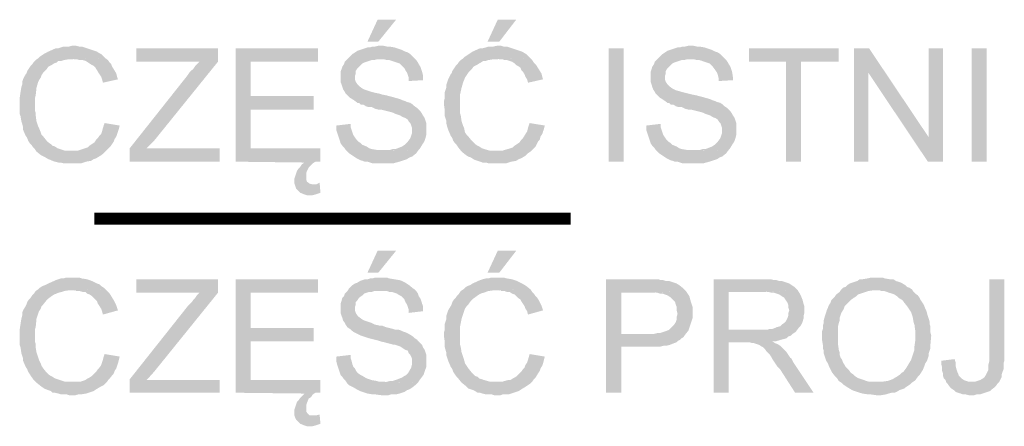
# Model space of a CAD drawing. Header units: millimetres. Extents: x -14047 to 49934, y -21523 to 14989.
# Tile 164 of 256: x 2529 to 2632, y 6906 to 6949. Entities that reach past the tile are written whole.
import ezdxf

# ---------------------------------------------------------------- set-up
doc = ezdxf.new("R2010")
doc.units = ezdxf.units.MM
doc.layers.add('H', color=7, linetype='Continuous')
doc.layers.add('P', color=7, linetype='Continuous')

msp = doc.modelspace()

# ---------------------------------------------------------------- hatches: boundary and pattern name
at = {"layer": 'H', "linetype": 'Continuous'}
for points in [[(2565.033, 6946.493), (2566.092, 6948.788), (2568.032, 6948.788), (2566.177, 6946.493)], [(2577.641, 6946.493), (2578.701, 6948.788), (2580.641, 6948.788), (2578.876, 6946.493)], [(2530.287, 6934.945), (2530.112, 6935.21), (2529.937, 6935.385), (2529.757, 6935.65), (2529.582, 6935.825), (2529.407, 6936.09), (2529.317, 6936.355), (2529.142, 6936.62), (2528.877, 6937.235), (2528.877, 6937.5), (2528.787, 6937.854), (2528.702, 6938.119), (2528.613, 6938.649), (2528.523, 6938.909), (2528.523, 6939.879), (2528.523, 6940.234), (2528.523, 6940.589), (2528.613, 6941.204), (2528.702, 6941.734), (2528.787, 6941.999), (2528.787, 6942.264), (2528.877, 6942.529), (2529.142, 6943.054), (2529.227, 6943.144), (2529.317, 6943.409), (2529.492, 6943.674), (2529.672, 6943.939), (2529.847, 6944.114), (2530.022, 6944.379), (2530.202, 6944.554), (2530.462, 6944.734), (2530.642, 6944.909), (2530.907, 6945.083), (2531.172, 6945.258), (2531.522, 6945.438), (2532.317, 6945.788), (2532.582, 6945.788), (2532.847, 6945.878), (2533.112, 6945.968), (2533.377, 6945.968), (2533.727, 6945.968), (2533.992, 6946.053), (2534.432, 6946.053), (2534.787, 6945.968), (2535.052, 6945.968), (2535.577, 6945.788), (2536.106, 6945.613), (2536.636, 6945.438), (2536.901, 6945.258), (2537.076, 6945.173), (2537.341, 6944.909), (2537.521, 6944.734), (2534.082, 6944.644), (2533.727, 6944.644), (2533.197, 6944.554), (2532.932, 6944.469), (2532.582, 6944.469), (2532.402, 6944.289), (2532.142, 6944.204), (2531.877, 6944.029), (2531.522, 6943.849), (2531.347, 6943.584), (2530.992, 6943.234), (2530.817, 6942.969), (2530.727, 6942.704), (2530.552, 6942.439), (2530.462, 6942.264), (2530.287, 6941.644), (2530.202, 6940.854), (2530.112, 6940.499), (2530.112, 6940.234), (2530.112, 6939.969), (2530.112, 6939.264), (2530.202, 6938.999), (2530.202, 6938.734), (2530.287, 6938.119), (2530.462, 6937.589), (2530.552, 6937.415), (2530.727, 6936.97), (2530.817, 6936.705), (2530.992, 6936.53), (2531.347, 6936.09), (2531.522, 6935.915), (2531.787, 6935.735), (2531.962, 6935.56), (2532.227, 6935.475), (2532.492, 6935.295), (2532.757, 6935.21), (2533.022, 6935.12), (2533.287, 6935.03), (2533.552, 6935.03), (2533.817, 6935.03), (2533.992, 6935.03)], [(2540.076, 6933.885), (2540.076, 6935.295), (2546.16, 6942.969), (2546.335, 6943.234), (2546.6, 6943.499), (2546.78, 6943.674), (2546.955, 6943.939), (2547.13, 6944.114), (2547.395, 6944.379), (2540.781, 6944.379), (2540.781, 6945.788), (2549.335, 6945.788), (2549.335, 6944.379), (2542.636, 6936.09), (2541.841, 6935.295), (2549.51, 6935.295), (2549.51, 6933.885)], [(2557.449, 6931.33), (2557.359, 6931.59), (2557.359, 6931.855), (2557.359, 6932.12), (2557.449, 6932.385), (2557.539, 6932.65), (2557.624, 6932.915), (2557.799, 6933.18), (2557.979, 6933.355), (2558.154, 6933.62), (2558.418, 6933.795), (2551.189, 6933.885), (2551.189, 6945.788), (2559.828, 6945.788), (2559.828, 6944.379), (2552.774, 6944.379), (2552.774, 6940.764), (2559.388, 6940.764), (2559.388, 6939.354), (2552.774, 6939.354), (2552.774, 6935.295), (2560.093, 6935.295), (2560.093, 6933.885), (2559.563, 6933.885), (2559.298, 6933.71), (2559.123, 6933.53), (2558.858, 6933.27), (2558.683, 6932.915), (2558.593, 6932.65), (2558.593, 6932.385), (2558.593, 6932.035), (2558.683, 6931.77), (2558.948, 6931.59), (2559.213, 6931.505), (2559.388, 6931.505)], [(2569.352, 6942.349), (2569.352, 6942.704), (2569.267, 6942.969), (2569.177, 6943.234), (2569.002, 6943.499), (2568.912, 6943.674), (2568.737, 6943.849), (2568.557, 6944.029), (2568.382, 6944.204), (2568.117, 6944.289), (2567.852, 6944.379), (2567.587, 6944.469), (2567.322, 6944.554), (2567.062, 6944.554), (2566.707, 6944.644), (2566.442, 6944.644), (2562.918, 6944.644), (2563.093, 6944.819), (2563.268, 6944.998), (2563.443, 6945.173), (2563.708, 6945.348), (2563.973, 6945.523), (2564.238, 6945.613), (2564.768, 6945.788), (2565.033, 6945.878), (2565.298, 6945.878), (2565.563, 6945.968), (2565.827, 6945.968), (2566.177, 6946.053), (2566.707, 6946.053), (2567.062, 6945.968), (2567.322, 6945.968), (2567.852, 6945.878), (2568.382, 6945.703), (2568.647, 6945.613), (2569.002, 6945.438), (2569.267, 6945.348), (2569.527, 6945.173), (2569.707, 6944.998), (2569.972, 6944.734), (2570.147, 6944.554), (2570.322, 6944.289), (2570.412, 6944.114), (2570.587, 6943.849), (2570.677, 6943.584), (2570.762, 6943.319), (2570.852, 6942.969), (2570.852, 6942.704), (2570.852, 6942.439)], [(2574.906, 6934.945), (2574.556, 6935.385), (2574.381, 6935.65), (2574.201, 6935.825), (2574.026, 6936.09), (2573.936, 6936.355), (2573.761, 6936.62), (2573.496, 6937.235), (2573.411, 6937.5), (2573.321, 6937.854), (2573.321, 6938.119), (2573.147, 6938.649), (2573.147, 6938.999), (2573.147, 6939.264), (2573.057, 6939.879), (2573.057, 6940.234), (2573.147, 6940.589), (2573.147, 6941.204), (2573.321, 6941.734), (2573.321, 6941.999), (2573.411, 6942.264), (2573.496, 6942.529), (2573.761, 6943.054), (2573.851, 6943.144), (2573.936, 6943.409), (2574.116, 6943.674), (2574.291, 6943.939), (2574.466, 6944.114), (2574.646, 6944.379), (2574.821, 6944.554), (2575.086, 6944.734), (2575.261, 6944.909), (2575.526, 6945.083), (2575.791, 6945.258), (2576.056, 6945.438), (2576.846, 6945.788), (2577.111, 6945.788), (2577.466, 6945.878), (2577.731, 6945.968), (2577.996, 6945.968), (2578.261, 6945.968), (2578.611, 6946.053), (2579.051, 6946.053), (2579.316, 6945.968), (2579.671, 6945.968), (2580.201, 6945.788), (2580.73, 6945.613), (2581.255, 6945.438), (2581.7, 6945.173), (2582.14, 6944.734), (2578.701, 6944.644), (2578.346, 6944.644), (2577.731, 6944.554), (2577.466, 6944.469), (2577.201, 6944.469), (2576.936, 6944.289), (2576.761, 6944.204), (2576.496, 6944.029), (2576.141, 6943.849), (2575.966, 6943.584), (2575.791, 6943.409), (2575.616, 6943.234), (2575.436, 6942.969), (2575.261, 6942.704), (2575.171, 6942.439), (2575.086, 6942.264), (2574.906, 6941.644), (2574.731, 6940.854), (2574.731, 6940.499), (2574.731, 6940.234), (2574.731, 6939.969), (2574.731, 6939.619), (2574.731, 6939.264), (2574.731, 6938.999), (2574.821, 6938.734), (2574.906, 6938.119), (2575.086, 6937.589), (2575.171, 6937.415), (2575.261, 6936.97), (2575.436, 6936.705), (2575.616, 6936.53), (2575.966, 6936.09), (2576.141, 6935.915), (2576.321, 6935.735), (2576.586, 6935.56), (2576.761, 6935.475), (2577.026, 6935.295), (2577.291, 6935.21), (2577.906, 6935.03), (2578.171, 6935.03), (2578.436, 6935.03), (2578.611, 6935.03)], [(2590.339, 6933.885), (2590.339, 6945.788), (2591.929, 6945.788), (2591.929, 6933.885)], [(2601.893, 6942.349), (2601.893, 6942.614), (2601.803, 6942.969), (2601.718, 6943.234), (2601.538, 6943.499), (2601.273, 6943.849), (2601.098, 6944.029), (2600.923, 6944.204), (2600.658, 6944.289), (2600.393, 6944.379), (2600.128, 6944.469), (2599.863, 6944.554), (2599.598, 6944.554), (2599.248, 6944.644), (2598.983, 6944.644), (2595.454, 6944.644), (2595.633, 6944.819), (2595.808, 6944.998), (2595.983, 6945.173), (2596.248, 6945.348), (2596.513, 6945.523), (2596.778, 6945.613), (2597.308, 6945.788), (2597.573, 6945.878), (2597.838, 6945.878), (2598.098, 6945.968), (2598.363, 6945.968), (2598.718, 6946.053), (2599.248, 6946.053), (2599.598, 6945.968), (2599.863, 6945.968), (2600.393, 6945.878), (2600.923, 6945.703), (2601.188, 6945.613), (2601.538, 6945.438), (2601.803, 6945.348), (2602.068, 6945.173), (2602.243, 6944.998), (2602.508, 6944.734), (2602.688, 6944.554), (2602.863, 6944.289), (2602.953, 6944.114), (2603.127, 6943.849), (2603.217, 6943.584), (2603.302, 6943.319), (2603.392, 6942.704), (2603.392, 6942.439)], [(2608.947, 6933.885), (2608.947, 6944.379), (2605.067, 6944.379), (2605.067, 6945.788), (2614.501, 6945.788), (2614.501, 6944.379), (2610.536, 6944.379), (2610.536, 6933.885)], [(2616.091, 6933.885), (2616.091, 6945.788), (2617.676, 6945.788), (2617.591, 6943.234), (2617.591, 6933.885)], [(2623.85, 6933.885), (2617.591, 6943.234), (2617.676, 6945.788), (2623.94, 6936.445)], [(2623.85, 6933.885), (2623.94, 6936.445), (2623.94, 6945.788), (2625.439, 6945.788), (2625.439, 6933.885)], [(2628.434, 6933.885), (2628.434, 6945.788), (2630.024, 6945.788), (2630.024, 6933.885)], [(2537.256, 6942.174), (2537.166, 6942.529), (2537.076, 6942.794), (2536.901, 6943.054), (2536.726, 6943.319), (2536.636, 6943.499), (2536.461, 6943.764), (2536.286, 6943.939), (2536.106, 6944.029), (2535.842, 6944.204), (2535.577, 6944.379), (2535.402, 6944.469), (2535.137, 6944.554), (2534.787, 6944.554), (2534.522, 6944.644), (2534.167, 6944.644), (2537.521, 6944.734), (2537.781, 6944.554), (2537.961, 6944.289), (2538.136, 6944.114), (2538.226, 6943.849), (2538.401, 6943.584), (2538.666, 6943.144), (2538.751, 6942.794), (2538.841, 6942.529)], [(2570.322, 6935.03), (2566.797, 6935.12), (2567.062, 6935.12), (2567.412, 6935.12), (2567.677, 6935.21), (2567.942, 6935.21), (2568.207, 6935.295), (2568.647, 6935.475), (2568.912, 6935.65), (2569.087, 6935.825), (2569.267, 6936), (2569.527, 6936.355), (2569.617, 6936.62), (2569.707, 6936.885), (2569.707, 6937.15), (2569.707, 6937.415), (2569.617, 6937.679), (2569.527, 6937.939), (2569.352, 6938.119), (2569.267, 6938.294), (2569.002, 6938.469), (2568.737, 6938.559), (2568.472, 6938.734), (2567.942, 6938.909), (2567.767, 6938.999), (2567.502, 6939.089), (2567.147, 6939.174), (2566.797, 6939.264), (2566.442, 6939.354), (2566.177, 6939.354), (2565.827, 6939.439), (2565.473, 6939.619), (2565.123, 6939.619), (2564.858, 6939.704), (2564.593, 6939.879), (2564.328, 6939.879), (2564.148, 6940.059), (2563.973, 6940.059), (2563.623, 6940.324), (2563.358, 6940.499), (2563.178, 6940.589), (2562.918, 6940.854), (2562.738, 6941.029), (2562.653, 6941.204), (2562.473, 6941.469), (2562.388, 6941.734), (2562.298, 6941.999), (2562.208, 6942.264), (2562.208, 6942.614), (2562.208, 6942.969), (2562.208, 6943.319), (2562.298, 6943.584), (2562.388, 6943.849), (2562.563, 6944.114), (2562.653, 6944.379), (2562.918, 6944.644), (2566.442, 6944.644), (2566.092, 6944.644), (2565.738, 6944.554), (2565.473, 6944.554), (2565.208, 6944.469), (2564.943, 6944.379), (2564.678, 6944.289), (2564.503, 6944.204), (2564.148, 6943.849), (2563.973, 6943.674), (2563.798, 6943.409), (2563.798, 6943.144), (2563.708, 6942.879), (2563.708, 6942.529), (2563.798, 6942.264), (2563.973, 6941.999), (2564.148, 6941.824), (2564.503, 6941.559), (2564.678, 6941.469), (2564.943, 6941.379), (2565.473, 6941.204), (2565.827, 6941.114), (2566.267, 6941.029), (2566.532, 6940.939), (2566.972, 6940.854), (2567.322, 6940.764), (2567.677, 6940.674), (2567.942, 6940.589), (2568.297, 6940.499), (2568.557, 6940.409), (2568.737, 6940.324), (2569.002, 6940.234), (2569.177, 6940.144), (2569.527, 6940.059), (2569.792, 6939.879), (2569.972, 6939.704), (2570.237, 6939.529), (2570.412, 6939.354), (2570.587, 6939.174), (2570.762, 6938.909), (2570.852, 6938.734), (2571.027, 6938.469), (2571.117, 6938.204), (2571.207, 6937.939), (2571.207, 6937.589), (2571.207, 6937.325), (2571.207, 6936.97), (2571.207, 6936.705), (2571.117, 6936.355), (2571.027, 6936.09), (2570.942, 6935.915), (2570.762, 6935.65), (2570.497, 6935.21)], [(2581.875, 6942.174), (2581.785, 6942.529), (2581.61, 6942.794), (2581.52, 6943.054), (2581.345, 6943.319), (2581.17, 6943.499), (2581.08, 6943.764), (2580.815, 6943.939), (2580.641, 6944.029), (2580.466, 6944.204), (2580.201, 6944.379), (2579.936, 6944.469), (2579.671, 6944.554), (2579.406, 6944.554), (2579.141, 6944.644), (2578.791, 6944.644), (2582.14, 6944.734), (2582.315, 6944.554), (2582.49, 6944.289), (2582.67, 6944.114), (2582.845, 6943.849), (2583.02, 6943.584), (2583.285, 6943.144), (2583.375, 6942.794), (2583.46, 6942.529)], [(2602.863, 6935.03), (2599.333, 6935.12), (2599.598, 6935.12), (2599.953, 6935.12), (2600.218, 6935.21), (2600.483, 6935.21), (2600.748, 6935.295), (2601.188, 6935.475), (2601.453, 6935.65), (2601.628, 6935.825), (2601.803, 6936), (2602.068, 6936.355), (2602.158, 6936.62), (2602.243, 6936.885), (2602.243, 6937.15), (2602.243, 6937.415), (2602.158, 6937.679), (2602.068, 6937.939), (2601.893, 6938.119), (2601.803, 6938.294), (2601.538, 6938.469), (2601.273, 6938.559), (2601.013, 6938.734), (2600.483, 6938.909), (2600.303, 6938.999), (2600.043, 6939.089), (2599.688, 6939.174), (2599.333, 6939.264), (2598.983, 6939.354), (2598.718, 6939.354), (2598.363, 6939.439), (2598.013, 6939.619), (2597.658, 6939.619), (2597.393, 6939.704), (2597.128, 6939.879), (2596.868, 6939.879), (2596.688, 6940.059), (2596.513, 6940.059), (2596.158, 6940.324), (2595.893, 6940.499), (2595.718, 6940.589), (2595.454, 6940.854), (2595.279, 6941.029), (2595.189, 6941.204), (2595.014, 6941.469), (2594.924, 6941.734), (2594.839, 6941.999), (2594.749, 6942.264), (2594.749, 6942.614), (2594.749, 6942.969), (2594.749, 6943.319), (2594.839, 6943.584), (2594.924, 6943.849), (2595.104, 6944.114), (2595.189, 6944.379), (2595.454, 6944.644), (2598.983, 6944.644), (2598.628, 6944.644), (2598.278, 6944.554), (2598.013, 6944.554), (2597.748, 6944.469), (2597.483, 6944.379), (2597.218, 6944.289), (2597.043, 6944.204), (2596.688, 6943.849), (2596.513, 6943.674), (2596.338, 6943.409), (2596.338, 6943.144), (2596.248, 6942.879), (2596.248, 6942.529), (2596.338, 6942.264), (2596.513, 6941.999), (2596.688, 6941.824), (2597.043, 6941.559), (2597.218, 6941.469), (2597.393, 6941.379), (2597.748, 6941.294), (2598.013, 6941.204), (2598.363, 6941.114), (2598.718, 6941.029), (2599.068, 6940.939), (2599.513, 6940.854), (2599.863, 6940.764), (2600.218, 6940.674), (2600.483, 6940.589), (2600.833, 6940.499), (2601.098, 6940.409), (2601.273, 6940.324), (2601.538, 6940.234), (2601.718, 6940.144), (2602.068, 6940.059), (2602.333, 6939.879), (2602.508, 6939.704), (2602.773, 6939.529), (2602.953, 6939.354), (2603.127, 6939.174), (2603.302, 6938.909), (2603.392, 6938.734), (2603.567, 6938.469), (2603.657, 6938.204), (2603.742, 6937.939), (2603.742, 6937.589), (2603.742, 6937.325), (2603.742, 6936.97), (2603.742, 6936.705), (2603.657, 6936.355), (2603.567, 6936.09), (2603.477, 6935.915), (2603.302, 6935.65), (2603.037, 6935.21)], [(2534.082, 6933.71), (2533.727, 6933.71), (2533.462, 6933.71), (2533.112, 6933.71), (2532.847, 6933.795), (2532.582, 6933.795), (2532.227, 6933.885), (2531.962, 6933.975), (2531.787, 6934.06), (2531.522, 6934.15), (2531.082, 6934.415), (2530.727, 6934.59), (2530.287, 6934.945), (2533.992, 6935.03), (2534.607, 6935.03), (2534.872, 6935.12), (2535.402, 6935.295), (2535.667, 6935.385), (2535.842, 6935.56), (2536.106, 6935.735), (2536.371, 6935.915), (2536.551, 6936.18), (2536.726, 6936.355), (2536.901, 6936.62), (2537.076, 6936.795), (2537.166, 6937.06), (2537.256, 6937.415), (2537.341, 6937.679), (2537.431, 6937.939), (2539.016, 6937.679), (2538.931, 6937.325), (2538.841, 6937.06), (2538.751, 6936.795), (2538.666, 6936.53), (2538.491, 6936.265), (2538.401, 6936), (2538.046, 6935.475), (2537.871, 6935.295), (2537.696, 6935.12), (2537.521, 6934.945), (2537.341, 6934.765), (2536.991, 6934.505), (2536.551, 6934.24), (2536.286, 6934.15), (2536.022, 6933.975), (2535.492, 6933.885), (2534.962, 6933.71), (2534.697, 6933.71), (2534.347, 6933.71)], [(2566.797, 6933.71), (2566.532, 6933.71), (2565.827, 6933.71), (2565.563, 6933.71), (2565.033, 6933.885), (2564.768, 6933.885), (2564.503, 6933.975), (2564.238, 6934.06), (2563.888, 6934.24), (2563.623, 6934.415), (2563.093, 6934.765), (2562.918, 6934.945), (2562.738, 6935.12), (2562.563, 6935.385), (2562.388, 6935.56), (2562.208, 6935.825), (2562.123, 6936.09), (2561.948, 6936.62), (2561.858, 6936.885), (2561.768, 6937.15), (2561.768, 6937.415), (2561.768, 6937.679), (2563.268, 6937.854), (2563.268, 6937.5), (2563.358, 6937.235), (2563.443, 6936.97), (2563.533, 6936.705), (2563.708, 6936.445), (2563.888, 6936.18), (2564.063, 6936), (2564.328, 6935.825), (2564.503, 6935.65), (2564.943, 6935.475), (2565.208, 6935.295), (2565.473, 6935.21), (2566.002, 6935.12), (2566.267, 6935.12), (2566.617, 6935.12), (2570.322, 6935.03), (2570.147, 6934.765), (2569.707, 6934.415), (2569.442, 6934.325), (2569.177, 6934.15), (2568.912, 6934.06), (2568.382, 6933.885), (2568.032, 6933.795), (2567.767, 6933.71), (2567.502, 6933.71), (2567.237, 6933.71), (2566.882, 6933.71)], [(2578.701, 6933.71), (2578.346, 6933.71), (2578.081, 6933.71), (2577.731, 6933.71), (2577.466, 6933.795), (2577.111, 6933.795), (2576.846, 6933.885), (2576.586, 6933.975), (2576.321, 6934.06), (2576.141, 6934.15), (2575.876, 6934.325), (2575.616, 6934.415), (2575.351, 6934.59), (2574.906, 6934.945), (2578.611, 6935.03), (2579.141, 6935.03), (2579.761, 6935.21), (2580.021, 6935.295), (2580.286, 6935.385), (2580.466, 6935.56), (2580.73, 6935.735), (2580.995, 6935.915), (2581.17, 6936.18), (2581.345, 6936.355), (2581.52, 6936.62), (2581.61, 6936.795), (2581.785, 6937.06), (2581.875, 6937.415), (2582.05, 6937.939), (2583.64, 6937.679), (2583.55, 6937.325), (2583.46, 6937.06), (2583.375, 6936.795), (2583.195, 6936.53), (2583.11, 6936.18), (2582.935, 6936), (2582.67, 6935.475), (2582.49, 6935.295), (2582.315, 6935.12), (2582.14, 6934.945), (2581.875, 6934.765), (2581.61, 6934.505), (2581.17, 6934.24), (2580.905, 6934.15), (2580.641, 6933.975), (2580.111, 6933.885), (2579.846, 6933.795), (2579.581, 6933.71), (2579.231, 6933.71), (2578.966, 6933.71)], [(2599.333, 6933.71), (2599.068, 6933.71), (2598.363, 6933.71), (2598.098, 6933.71), (2597.573, 6933.885), (2597.308, 6933.885), (2597.043, 6933.975), (2596.778, 6934.06), (2596.423, 6934.24), (2596.158, 6934.415), (2595.633, 6934.765), (2595.454, 6934.945), (2595.279, 6935.12), (2595.104, 6935.385), (2594.924, 6935.56), (2594.749, 6935.825), (2594.664, 6936.09), (2594.484, 6936.62), (2594.399, 6936.885), (2594.309, 6937.15), (2594.309, 6937.415), (2594.309, 6937.679), (2595.808, 6937.854), (2595.808, 6937.5), (2595.893, 6937.235), (2595.983, 6936.97), (2596.073, 6936.705), (2596.248, 6936.445), (2596.423, 6936.18), (2596.603, 6936), (2596.868, 6935.825), (2597.043, 6935.65), (2597.483, 6935.475), (2597.748, 6935.295), (2598.013, 6935.21), (2598.543, 6935.12), (2598.808, 6935.12), (2599.158, 6935.12), (2602.863, 6935.03), (2602.688, 6934.765), (2602.243, 6934.415), (2601.983, 6934.325), (2601.718, 6934.15), (2601.453, 6934.06), (2600.923, 6933.885), (2600.568, 6933.795), (2600.303, 6933.71), (2600.043, 6933.71), (2599.778, 6933.71), (2599.423, 6933.71)], [(2559.033, 6930.355), (2558.683, 6930.355), (2558.418, 6930.445), (2557.979, 6930.62), (2557.799, 6930.8), (2557.539, 6931.065), (2557.449, 6931.33), (2559.388, 6931.505), (2559.653, 6931.505), (2560.003, 6931.68), (2560.093, 6930.62), (2559.828, 6930.535), (2559.563, 6930.445), (2559.213, 6930.355)], [(2565.033, 6922.247), (2566.092, 6924.536), (2568.032, 6924.536), (2566.177, 6922.247)], [(2577.641, 6922.247), (2578.701, 6924.536), (2580.641, 6924.536), (2578.876, 6922.247)], [(2530.287, 6910.693), (2530.112, 6910.868), (2529.937, 6911.048), (2529.757, 6911.308), (2529.582, 6911.573), (2529.407, 6911.838), (2529.317, 6912.103), (2529.142, 6912.368), (2528.877, 6912.988), (2528.877, 6913.253), (2528.787, 6913.513), (2528.702, 6913.778), (2528.613, 6914.398), (2528.523, 6914.663), (2528.523, 6915.542), (2528.523, 6915.982), (2528.523, 6916.247), (2528.613, 6916.867), (2528.702, 6917.397), (2528.787, 6917.747), (2528.787, 6918.012), (2528.877, 6918.277), (2529.142, 6918.717), (2529.227, 6918.892), (2529.317, 6919.157), (2529.492, 6919.422), (2529.672, 6919.602), (2529.847, 6919.862), (2530.022, 6920.042), (2530.202, 6920.307), (2530.462, 6920.482), (2530.642, 6920.657), (2530.907, 6920.832), (2531.172, 6920.922), (2531.522, 6921.097), (2532.317, 6921.452), (2532.582, 6921.542), (2532.847, 6921.627), (2533.112, 6921.627), (2533.377, 6921.717), (2533.727, 6921.717), (2533.992, 6921.717), (2534.432, 6921.717), (2534.787, 6921.717), (2535.052, 6921.627), (2535.577, 6921.542), (2536.106, 6921.362), (2536.636, 6921.097), (2536.901, 6921.012), (2537.076, 6920.832), (2537.341, 6920.657), (2537.521, 6920.482), (2534.082, 6920.392), (2533.727, 6920.392), (2533.197, 6920.307), (2532.932, 6920.217), (2532.582, 6920.127), (2532.402, 6920.042), (2532.142, 6919.952), (2531.877, 6919.777), (2531.522, 6919.512), (2531.347, 6919.337), (2530.992, 6918.892), (2530.817, 6918.717), (2530.727, 6918.452), (2530.552, 6918.187), (2530.462, 6917.922), (2530.287, 6917.397), (2530.202, 6916.512), (2530.112, 6916.247), (2530.112, 6915.982), (2530.112, 6915.632), (2530.112, 6915.013), (2530.202, 6914.748), (2530.202, 6914.398), (2530.287, 6913.868), (2530.462, 6913.338), (2530.552, 6913.073), (2530.727, 6912.723), (2530.817, 6912.458), (2530.992, 6912.193), (2531.347, 6911.753), (2531.522, 6911.573), (2531.787, 6911.398), (2531.962, 6911.308), (2532.227, 6911.133), (2532.492, 6911.048), (2532.757, 6910.958), (2533.022, 6910.868), (2533.287, 6910.783), (2533.552, 6910.783), (2533.817, 6910.783), (2533.992, 6910.783)], [(2540.076, 6909.633), (2540.076, 6911.048), (2546.16, 6918.717), (2546.335, 6918.892), (2546.6, 6919.157), (2546.78, 6919.422), (2546.955, 6919.602), (2547.13, 6919.862), (2547.395, 6920.127), (2540.781, 6920.127), (2540.781, 6921.542), (2549.335, 6921.542), (2549.335, 6920.127), (2542.636, 6911.838), (2541.841, 6910.958), (2549.51, 6910.958), (2549.51, 6909.633)], [(2557.449, 6906.989), (2557.359, 6907.254), (2557.359, 6907.609), (2557.359, 6907.873), (2557.449, 6908.133), (2557.539, 6908.398), (2557.624, 6908.663), (2557.799, 6908.843), (2557.979, 6909.108), (2558.154, 6909.283), (2558.418, 6909.548), (2551.189, 6909.633), (2551.189, 6921.542), (2559.828, 6921.542), (2559.828, 6920.127), (2552.774, 6920.127), (2552.774, 6916.427), (2559.388, 6916.427), (2559.388, 6915.013), (2552.774, 6915.013), (2552.774, 6910.958), (2560.093, 6910.958), (2560.093, 6909.633), (2559.563, 6909.633), (2559.298, 6909.458), (2559.123, 6909.193), (2558.858, 6909.018), (2558.683, 6908.578), (2558.593, 6908.313), (2558.593, 6908.048), (2558.593, 6907.694), (2558.683, 6907.519), (2558.948, 6907.254), (2559.213, 6907.254), (2559.388, 6907.254)], [(2569.352, 6918.012), (2569.352, 6918.367), (2569.267, 6918.632), (2569.177, 6918.892), (2569.002, 6919.157), (2568.912, 6919.422), (2568.737, 6919.602), (2568.557, 6919.777), (2568.382, 6919.862), (2568.117, 6920.042), (2567.852, 6920.127), (2567.587, 6920.217), (2567.322, 6920.217), (2567.062, 6920.307), (2566.707, 6920.307), (2566.442, 6920.307), (2562.918, 6920.307), (2563.093, 6920.572), (2563.268, 6920.747), (2563.443, 6920.922), (2563.708, 6921.097), (2563.973, 6921.187), (2564.238, 6921.362), (2564.768, 6921.542), (2565.033, 6921.542), (2565.298, 6921.627), (2565.563, 6921.627), (2565.827, 6921.717), (2566.177, 6921.717), (2566.707, 6921.717), (2567.062, 6921.717), (2567.322, 6921.627), (2567.852, 6921.542), (2568.382, 6921.452), (2568.647, 6921.362), (2569.002, 6921.187), (2569.267, 6921.012), (2569.527, 6920.832), (2569.707, 6920.657), (2569.972, 6920.482), (2570.147, 6920.307), (2570.322, 6920.042), (2570.412, 6919.777), (2570.587, 6919.512), (2570.677, 6919.247), (2570.762, 6918.982), (2570.852, 6918.717), (2570.852, 6918.452), (2570.852, 6918.187)], [(2574.906, 6910.693), (2574.556, 6911.133), (2574.381, 6911.308), (2574.201, 6911.573), (2574.026, 6911.838), (2573.936, 6912.103), (2573.761, 6912.368), (2573.496, 6912.988), (2573.411, 6913.253), (2573.321, 6913.513), (2573.321, 6913.778), (2573.147, 6914.398), (2573.147, 6914.663), (2573.147, 6914.928), (2573.057, 6915.542), (2573.057, 6915.982), (2573.147, 6916.247), (2573.147, 6916.867), (2573.321, 6917.397), (2573.321, 6917.747), (2573.411, 6918.012), (2573.496, 6918.277), (2573.761, 6918.717), (2573.851, 6918.892), (2573.936, 6919.157), (2574.116, 6919.422), (2574.291, 6919.602), (2574.466, 6919.862), (2574.646, 6920.042), (2574.821, 6920.307), (2575.086, 6920.482), (2575.261, 6920.657), (2575.526, 6920.832), (2575.791, 6920.922), (2576.056, 6921.097), (2576.846, 6921.452), (2577.111, 6921.542), (2577.466, 6921.627), (2577.731, 6921.627), (2577.996, 6921.717), (2578.261, 6921.717), (2578.611, 6921.717), (2579.051, 6921.717), (2579.316, 6921.717), (2579.671, 6921.627), (2580.201, 6921.542), (2580.73, 6921.362), (2581.255, 6921.097), (2581.7, 6920.832), (2582.14, 6920.482), (2578.701, 6920.392), (2578.346, 6920.392), (2577.731, 6920.307), (2577.466, 6920.217), (2577.201, 6920.127), (2576.936, 6920.042), (2576.761, 6919.952), (2576.496, 6919.777), (2576.141, 6919.512), (2575.966, 6919.337), (2575.791, 6919.157), (2575.616, 6918.892), (2575.436, 6918.717), (2575.261, 6918.452), (2575.171, 6918.187), (2575.086, 6917.922), (2574.906, 6917.397), (2574.731, 6916.512), (2574.731, 6916.247), (2574.731, 6915.982), (2574.731, 6915.632), (2574.731, 6915.367), (2574.731, 6915.013), (2574.731, 6914.748), (2574.821, 6914.398), (2574.906, 6913.868), (2575.086, 6913.338), (2575.171, 6913.073), (2575.261, 6912.723), (2575.436, 6912.458), (2575.616, 6912.193), (2575.966, 6911.753), (2576.141, 6911.573), (2576.321, 6911.398), (2576.586, 6911.308), (2576.761, 6911.133), (2577.026, 6911.048), (2577.291, 6910.958), (2577.906, 6910.783), (2578.171, 6910.783), (2578.436, 6910.783), (2578.611, 6910.783)], [(2590.074, 6909.633), (2590.074, 6921.542), (2595.279, 6921.542), (2595.544, 6921.542), (2595.808, 6921.452), (2596.073, 6921.452), (2596.338, 6921.362), (2596.688, 6921.362), (2596.953, 6921.277), (2597.218, 6921.187), (2597.483, 6921.097), (2597.748, 6920.922), (2598.098, 6920.657), (2598.278, 6920.482), (2598.453, 6920.307), (2594.664, 6920.127), (2591.664, 6920.127), (2591.664, 6915.807), (2598.363, 6915.717), (2598.188, 6915.457), (2598.013, 6915.367), (2597.838, 6915.193), (2597.658, 6915.103), (2597.483, 6914.928), (2597.218, 6914.838), (2596.778, 6914.663), (2596.423, 6914.573), (2596.158, 6914.573), (2595.808, 6914.483), (2595.544, 6914.483), (2595.189, 6914.483), (2594.749, 6914.483), (2591.664, 6914.483), (2591.664, 6909.633)], [(2601.363, 6909.633), (2601.363, 6921.542), (2607.007, 6921.542), (2607.362, 6921.542), (2607.712, 6921.452), (2607.977, 6921.452), (2608.242, 6921.362), (2608.507, 6921.362), (2608.772, 6921.277), (2609.037, 6921.187), (2609.302, 6921.097), (2609.567, 6920.922), (2609.827, 6920.747), (2610.007, 6920.572), (2610.182, 6920.392), (2606.742, 6920.217), (2602.953, 6920.217), (2602.953, 6916.247), (2610.092, 6916.162), (2609.917, 6915.982), (2609.652, 6915.807), (2609.477, 6915.632), (2609.212, 6915.542), (2609.037, 6915.367), (2608.772, 6915.277), (2608.417, 6915.193), (2608.152, 6915.103), (2607.802, 6915.013), (2607.537, 6915.013), (2604.802, 6914.928), (2602.953, 6914.928), (2602.953, 6909.633)], [(2614.766, 6910.693), (2614.501, 6910.868), (2614.326, 6911.133), (2614.151, 6911.308), (2613.796, 6911.753), (2613.531, 6912.283), (2613.446, 6912.458), (2613.356, 6912.723), (2613.181, 6912.988), (2613.091, 6913.253), (2613.001, 6913.513), (2612.916, 6913.778), (2612.916, 6914.043), (2612.826, 6914.308), (2612.826, 6914.663), (2612.741, 6915.193), (2612.741, 6915.717), (2612.741, 6916.072), (2612.826, 6916.337), (2612.826, 6916.687), (2612.916, 6916.952), (2612.916, 6917.217), (2613.091, 6917.837), (2613.181, 6918.102), (2613.266, 6918.367), (2613.356, 6918.542), (2613.446, 6918.807), (2613.621, 6919.072), (2613.711, 6919.337), (2613.886, 6919.512), (2614.061, 6919.687), (2614.236, 6919.952), (2614.591, 6920.217), (2614.766, 6920.482), (2614.941, 6920.657), (2615.206, 6920.747), (2615.386, 6920.922), (2615.651, 6921.097), (2615.916, 6921.187), (2616.176, 6921.277), (2616.441, 6921.362), (2616.706, 6921.542), (2616.971, 6921.542), (2617.501, 6921.627), (2617.856, 6921.717), (2618.115, 6921.717), (2618.735, 6921.717), (2619.09, 6921.717), (2619.35, 6921.627), (2619.88, 6921.542), (2620.235, 6921.542), (2620.5, 6921.362), (2621.03, 6921.187), (2621.205, 6921.097), (2621.47, 6920.922), (2621.645, 6920.747), (2621.91, 6920.657), (2622.175, 6920.482), (2618.47, 6920.392), (2618.205, 6920.392), (2617.591, 6920.307), (2617.326, 6920.217), (2617.061, 6920.127), (2616.796, 6920.042), (2616.531, 6919.952), (2616.356, 6919.777), (2616.091, 6919.602), (2615.826, 6919.422), (2615.651, 6919.247), (2615.471, 6919.072), (2615.296, 6918.892), (2615.121, 6918.717), (2615.031, 6918.452), (2614.766, 6918.012), (2614.591, 6917.482), (2614.591, 6917.217), (2614.501, 6916.952), (2614.416, 6916.602), (2614.416, 6916.247), (2614.416, 6915.982), (2614.416, 6915.632), (2614.416, 6915.013), (2614.416, 6914.748), (2614.501, 6914.133), (2614.591, 6913.868), (2614.591, 6913.603), (2614.681, 6913.338), (2614.856, 6913.073), (2614.941, 6912.808), (2615.121, 6912.543), (2615.206, 6912.368), (2615.386, 6912.193), (2615.561, 6912.018), (2615.736, 6911.753), (2616.001, 6911.573), (2616.176, 6911.398), (2616.441, 6911.223), (2616.621, 6911.133), (2616.886, 6911.048), (2617.146, 6910.958), (2617.411, 6910.868), (2617.676, 6910.783), (2618.03, 6910.783), (2618.295, 6910.783), (2618.47, 6910.783)], [(2628.524, 6909.368), (2628.169, 6909.368), (2627.819, 6909.458), (2627.554, 6909.458), (2627.289, 6909.548), (2627.024, 6909.633), (2626.759, 6909.723), (2626.584, 6909.898), (2626.319, 6910.078), (2626.144, 6910.253), (2625.964, 6910.518), (2625.789, 6910.693), (2628.524, 6910.783), (2628.789, 6910.783), (2629.054, 6910.868), (2629.319, 6910.958), (2629.494, 6911.048), (2629.759, 6911.223), (2629.934, 6911.488), (2630.024, 6911.663), (2630.199, 6912.018), (2630.199, 6912.283), (2630.199, 6912.543), (2630.289, 6912.898), (2630.289, 6913.253), (2630.289, 6921.542), (2631.874, 6921.542), (2631.874, 6912.988), (2631.789, 6912.723), (2631.789, 6912.368), (2631.789, 6912.103), (2631.699, 6911.838), (2631.609, 6911.573), (2631.609, 6911.308), (2631.524, 6911.133), (2631.344, 6910.783), (2631.169, 6910.603), (2630.994, 6910.338), (2630.814, 6910.163), (2630.554, 6909.988), (2630.374, 6909.813), (2630.109, 6909.723), (2629.844, 6909.633), (2629.584, 6909.548), (2629.319, 6909.458), (2628.964, 6909.458), (2628.699, 6909.368)], [(2537.256, 6917.837), (2537.166, 6918.187), (2537.076, 6918.452), (2536.901, 6918.717), (2536.726, 6918.982), (2536.636, 6919.247), (2536.461, 6919.422), (2536.286, 6919.602), (2536.106, 6919.777), (2535.842, 6919.952), (2535.577, 6920.042), (2535.402, 6920.217), (2535.137, 6920.217), (2534.787, 6920.307), (2534.522, 6920.307), (2534.167, 6920.392), (2537.521, 6920.482), (2537.781, 6920.217), (2537.961, 6920.042), (2538.136, 6919.777), (2538.226, 6919.602), (2538.401, 6919.337), (2538.666, 6918.807), (2538.751, 6918.542), (2538.841, 6918.277)], [(2581.875, 6917.837), (2581.785, 6918.187), (2581.61, 6918.452), (2581.52, 6918.717), (2581.345, 6918.982), (2581.17, 6919.247), (2581.08, 6919.422), (2580.815, 6919.602), (2580.641, 6919.777), (2580.466, 6919.952), (2580.201, 6920.042), (2579.936, 6920.217), (2579.671, 6920.217), (2579.406, 6920.307), (2579.141, 6920.307), (2578.791, 6920.392), (2582.14, 6920.482), (2582.315, 6920.217), (2582.49, 6920.042), (2582.67, 6919.777), (2582.845, 6919.602), (2583.02, 6919.337), (2583.285, 6918.807), (2583.375, 6918.542), (2583.46, 6918.277)], [(2610.092, 6916.162), (2602.953, 6916.247), (2606.652, 6916.247), (2607.007, 6916.247), (2607.272, 6916.337), (2607.537, 6916.337), (2607.802, 6916.427), (2607.977, 6916.512), (2608.332, 6916.602), (2608.507, 6916.777), (2608.772, 6916.952), (2608.947, 6917.132), (2609.122, 6917.482), (2609.212, 6917.747), (2609.212, 6918.012), (2609.302, 6918.277), (2609.212, 6918.542), (2609.212, 6918.807), (2609.122, 6919.072), (2608.947, 6919.337), (2608.772, 6919.602), (2608.507, 6919.777), (2608.242, 6919.952), (2607.977, 6920.042), (2607.712, 6920.127), (2607.447, 6920.127), (2607.097, 6920.217), (2606.832, 6920.217), (2610.182, 6920.392), (2610.357, 6920.127), (2610.536, 6919.777), (2610.711, 6919.337), (2610.796, 6918.982), (2610.886, 6918.717), (2610.886, 6918.452), (2610.886, 6918.012), (2610.796, 6917.657), (2610.796, 6917.397), (2610.711, 6917.132), (2610.621, 6916.867), (2610.446, 6916.602), (2610.272, 6916.427)], [(2618.47, 6909.368), (2617.856, 6909.458), (2617.591, 6909.458), (2616.971, 6909.548), (2616.706, 6909.633), (2616.441, 6909.723), (2615.916, 6909.898), (2615.471, 6910.163), (2615.206, 6910.338), (2614.941, 6910.518), (2614.766, 6910.693), (2618.47, 6910.783), (2618.735, 6910.783), (2619, 6910.783), (2619.615, 6910.868), (2619.88, 6910.958), (2620.145, 6911.048), (2620.41, 6911.223), (2620.585, 6911.308), (2620.85, 6911.488), (2621.03, 6911.663), (2621.29, 6911.838), (2621.555, 6912.193), (2621.82, 6912.633), (2622.085, 6913.073), (2622.175, 6913.338), (2622.265, 6913.603), (2622.35, 6913.868), (2622.44, 6914.133), (2622.44, 6914.483), (2622.525, 6915.103), (2622.525, 6915.897), (2622.525, 6916.162), (2622.44, 6916.777), (2622.35, 6917.042), (2622.265, 6917.572), (2622.175, 6917.837), (2622.085, 6918.102), (2621.735, 6918.632), (2621.38, 6919.072), (2621.205, 6919.337), (2620.765, 6919.602), (2620.585, 6919.777), (2620.32, 6919.952), (2620.06, 6920.042), (2619.795, 6920.127), (2619.53, 6920.217), (2619.265, 6920.307), (2619, 6920.307), (2618.735, 6920.392), (2618.47, 6920.392), (2622.175, 6920.482), (2622.35, 6920.217), (2622.525, 6920.042), (2622.79, 6919.862), (2622.97, 6919.602), (2623.055, 6919.422), (2623.235, 6919.157), (2623.41, 6918.892), (2623.585, 6918.452), (2623.675, 6918.277), (2623.76, 6918.012), (2623.85, 6917.657), (2623.94, 6917.397), (2624.025, 6917.132), (2624.025, 6916.867), (2624.115, 6916.602), (2624.115, 6916.247), (2624.115, 6915.982), (2624.205, 6915.632), (2624.115, 6914.663), (2624.115, 6914.308), (2623.94, 6913.778), (2623.94, 6913.513), (2623.76, 6912.988), (2623.585, 6912.723), (2623.495, 6912.458), (2623.32, 6912.018), (2622.97, 6911.488), (2622.79, 6911.308), (2622.615, 6911.048), (2622.44, 6910.868), (2622.175, 6910.693), (2622, 6910.518), (2621.735, 6910.338), (2621.47, 6910.163), (2621.38, 6910.078), (2621.115, 6909.988), (2620.85, 6909.898), (2620.585, 6909.723), (2620.32, 6909.633), (2620.06, 6909.633), (2619.705, 6909.548), (2619.44, 6909.458), (2618.91, 6909.368), (2618.56, 6909.368)], [(2570.322, 6910.693), (2566.797, 6910.783), (2567.062, 6910.783), (2567.412, 6910.868), (2567.677, 6910.868), (2567.942, 6910.958), (2568.207, 6911.048), (2568.647, 6911.223), (2568.912, 6911.398), (2569.087, 6911.488), (2569.267, 6911.663), (2569.527, 6912.103), (2569.617, 6912.283), (2569.707, 6912.633), (2569.707, 6912.808), (2569.707, 6913.163), (2569.617, 6913.428), (2569.527, 6913.603), (2569.352, 6913.778), (2569.267, 6914.043), (2569.002, 6914.133), (2568.737, 6914.308), (2568.472, 6914.483), (2567.942, 6914.663), (2567.767, 6914.663), (2567.502, 6914.748), (2567.147, 6914.838), (2566.797, 6914.928), (2566.442, 6915.013), (2566.177, 6915.103), (2565.827, 6915.193), (2565.473, 6915.277), (2565.123, 6915.367), (2564.858, 6915.457), (2564.593, 6915.542), (2564.328, 6915.632), (2564.148, 6915.717), (2563.973, 6915.807), (2563.623, 6915.982), (2563.358, 6916.162), (2563.178, 6916.337), (2562.918, 6916.512), (2562.738, 6916.777), (2562.653, 6916.952), (2562.473, 6917.217), (2562.388, 6917.482), (2562.298, 6917.747), (2562.208, 6918.012), (2562.208, 6918.277), (2562.208, 6918.717), (2562.208, 6918.982), (2562.298, 6919.247), (2562.388, 6919.602), (2562.563, 6919.777), (2562.653, 6920.042), (2562.918, 6920.307), (2566.442, 6920.307), (2566.092, 6920.307), (2565.738, 6920.307), (2565.473, 6920.217), (2565.208, 6920.217), (2564.943, 6920.127), (2564.678, 6920.042), (2564.503, 6919.862), (2564.148, 6919.602), (2563.973, 6919.337), (2563.798, 6919.157), (2563.798, 6918.892), (2563.708, 6918.632), (2563.708, 6918.277), (2563.798, 6918.012), (2563.973, 6917.747), (2564.148, 6917.572), (2564.503, 6917.307), (2564.678, 6917.217), (2564.943, 6917.132), (2565.473, 6916.952), (2565.827, 6916.777), (2566.267, 6916.687), (2566.532, 6916.687), (2566.972, 6916.512), (2567.322, 6916.427), (2567.677, 6916.337), (2567.942, 6916.247), (2568.297, 6916.247), (2568.557, 6916.162), (2568.737, 6916.072), (2569.002, 6915.982), (2569.177, 6915.897), (2569.527, 6915.717), (2569.792, 6915.542), (2569.972, 6915.367), (2570.237, 6915.193), (2570.412, 6915.013), (2570.587, 6914.838), (2570.762, 6914.663), (2570.852, 6914.398), (2571.027, 6914.133), (2571.117, 6913.868), (2571.207, 6913.603), (2571.207, 6913.338), (2571.207, 6912.988), (2571.207, 6912.723), (2571.207, 6912.368), (2571.117, 6912.103), (2571.027, 6911.838), (2570.942, 6911.573), (2570.762, 6911.308), (2570.497, 6910.958)], [(2598.363, 6915.717), (2591.664, 6915.807), (2595.104, 6915.807), (2595.454, 6915.897), (2595.718, 6915.897), (2595.983, 6915.982), (2596.248, 6916.072), (2596.513, 6916.162), (2596.688, 6916.247), (2596.868, 6916.427), (2597.043, 6916.602), (2597.218, 6916.777), (2597.393, 6917.042), (2597.483, 6917.307), (2597.483, 6917.572), (2597.573, 6917.922), (2597.483, 6918.277), (2597.483, 6918.632), (2597.393, 6918.892), (2597.308, 6919.157), (2597.128, 6919.337), (2596.953, 6919.512), (2596.778, 6919.687), (2596.513, 6919.862), (2596.248, 6919.952), (2595.983, 6920.042), (2595.718, 6920.042), (2595.454, 6920.127), (2595.104, 6920.127), (2594.749, 6920.127), (2598.453, 6920.307), (2598.628, 6920.042), (2598.808, 6919.777), (2598.983, 6919.157), (2599.068, 6918.892), (2599.158, 6918.632), (2599.158, 6918.277), (2599.158, 6917.747), (2599.158, 6917.482), (2599.068, 6917.217), (2598.983, 6916.952), (2598.893, 6916.687), (2598.808, 6916.427), (2598.718, 6916.162)], [(2609.917, 6909.633), (2608.332, 6912.103), (2608.067, 6912.368), (2607.887, 6912.633), (2607.712, 6912.898), (2607.537, 6913.163), (2607.447, 6913.338), (2607.272, 6913.603), (2607.182, 6913.693), (2606.917, 6913.958), (2606.742, 6914.223), (2606.567, 6914.398), (2606.392, 6914.483), (2606.127, 6914.663), (2605.862, 6914.748), (2605.597, 6914.838), (2605.417, 6914.838), (2605.157, 6914.928), (2604.802, 6914.928), (2607.537, 6915.013), (2607.802, 6914.838), (2608.067, 6914.748), (2608.332, 6914.573), (2608.507, 6914.398), (2608.682, 6914.223), (2609.037, 6913.868), (2609.212, 6913.603), (2609.387, 6913.338), (2609.567, 6913.163), (2609.742, 6912.808), (2611.856, 6909.633)], [(2534.082, 6909.368), (2533.727, 6909.368), (2533.462, 6909.458), (2533.112, 6909.458), (2532.847, 6909.458), (2532.582, 6909.548), (2532.227, 6909.633), (2531.962, 6909.633), (2531.787, 6909.813), (2531.522, 6909.898), (2531.082, 6910.078), (2530.727, 6910.338), (2530.287, 6910.693), (2533.992, 6910.783), (2534.607, 6910.783), (2534.872, 6910.783), (2535.402, 6910.958), (2535.667, 6911.133), (2535.842, 6911.223), (2536.106, 6911.398), (2536.371, 6911.663), (2536.551, 6911.838), (2536.726, 6912.103), (2536.901, 6912.283), (2537.076, 6912.543), (2537.166, 6912.808), (2537.256, 6913.073), (2537.341, 6913.428), (2537.431, 6913.693), (2539.016, 6913.428), (2538.931, 6913.073), (2538.841, 6912.723), (2538.751, 6912.458), (2538.666, 6912.193), (2538.491, 6911.928), (2538.401, 6911.663), (2538.046, 6911.223), (2537.871, 6911.048), (2537.696, 6910.783), (2537.521, 6910.603), (2537.341, 6910.428), (2536.991, 6910.253), (2536.551, 6909.988), (2536.286, 6909.813), (2536.022, 6909.723), (2535.492, 6909.548), (2534.962, 6909.458), (2534.697, 6909.458), (2534.347, 6909.368)], [(2566.797, 6909.368), (2566.532, 6909.368), (2565.827, 6909.458), (2565.563, 6909.458), (2565.033, 6909.548), (2564.768, 6909.633), (2564.503, 6909.723), (2564.238, 6909.813), (2563.888, 6909.988), (2563.623, 6910.163), (2563.093, 6910.428), (2562.918, 6910.603), (2562.738, 6910.868), (2562.563, 6911.048), (2562.388, 6911.308), (2562.208, 6911.488), (2562.123, 6911.753), (2561.948, 6912.283), (2561.858, 6912.543), (2561.768, 6912.898), (2561.768, 6913.163), (2561.768, 6913.428), (2563.268, 6913.603), (2563.268, 6913.253), (2563.358, 6912.988), (2563.443, 6912.633), (2563.533, 6912.368), (2563.708, 6912.193), (2563.888, 6911.838), (2564.063, 6911.663), (2564.328, 6911.488), (2564.503, 6911.398), (2564.943, 6911.133), (2565.208, 6911.048), (2565.473, 6910.958), (2566.002, 6910.868), (2566.267, 6910.783), (2566.617, 6910.783), (2570.322, 6910.693), (2570.147, 6910.518), (2569.707, 6910.163), (2569.442, 6909.988), (2569.177, 6909.898), (2568.912, 6909.723), (2568.382, 6909.548), (2568.032, 6909.458), (2567.767, 6909.458), (2567.502, 6909.458), (2567.237, 6909.368), (2566.882, 6909.368)], [(2578.701, 6909.368), (2578.346, 6909.368), (2578.081, 6909.458), (2577.731, 6909.458), (2577.466, 6909.458), (2577.111, 6909.548), (2576.846, 6909.633), (2576.586, 6909.633), (2576.321, 6909.813), (2576.141, 6909.898), (2575.876, 6909.988), (2575.616, 6910.078), (2575.351, 6910.338), (2574.906, 6910.693), (2578.611, 6910.783), (2579.141, 6910.783), (2579.761, 6910.958), (2580.021, 6910.958), (2580.286, 6911.133), (2580.466, 6911.223), (2580.73, 6911.398), (2580.995, 6911.663), (2581.17, 6911.838), (2581.345, 6912.103), (2581.52, 6912.283), (2581.61, 6912.543), (2581.785, 6912.808), (2581.875, 6913.073), (2582.05, 6913.693), (2583.64, 6913.428), (2583.55, 6913.073), (2583.46, 6912.723), (2583.375, 6912.458), (2583.195, 6912.193), (2583.11, 6911.928), (2582.935, 6911.663), (2582.67, 6911.223), (2582.49, 6911.048), (2582.315, 6910.783), (2582.14, 6910.603), (2581.875, 6910.428), (2581.61, 6910.253), (2581.17, 6909.988), (2580.905, 6909.813), (2580.641, 6909.723), (2580.111, 6909.548), (2579.846, 6909.458), (2579.581, 6909.458), (2579.231, 6909.458), (2578.966, 6909.368)], [(2625.789, 6910.693), (2625.699, 6910.958), (2625.524, 6911.133), (2625.439, 6911.398), (2625.439, 6911.663), (2625.349, 6911.928), (2625.349, 6912.283), (2625.26, 6912.633), (2625.26, 6912.988), (2626.669, 6913.163), (2626.759, 6912.808), (2626.759, 6912.458), (2626.849, 6912.103), (2626.934, 6911.838), (2627.024, 6911.663), (2627.114, 6911.398), (2627.199, 6911.308), (2627.379, 6911.133), (2627.639, 6910.958), (2627.904, 6910.868), (2628.169, 6910.783), (2628.524, 6910.783)], [(2559.033, 6906.109), (2558.683, 6906.109), (2558.418, 6906.194), (2557.979, 6906.374), (2557.799, 6906.549), (2557.539, 6906.814), (2557.449, 6906.989), (2559.388, 6907.254), (2559.653, 6907.254), (2560.003, 6907.344), (2560.093, 6906.374), (2559.828, 6906.284), (2559.563, 6906.194), (2559.213, 6906.109)]]:
    msp.add_hatch(color=256, dxfattribs=at).paths.add_polyline_path(points)

# ---------------------------------------------------------------- linework, layer by layer
at = {"layer": 'P', "const_width": 1.27}
msp.add_lwpolyline([(2586.37, 6927.891), (2536.371, 6927.891)], dxfattribs=at)

doc.saveas('drawing.dxf')
